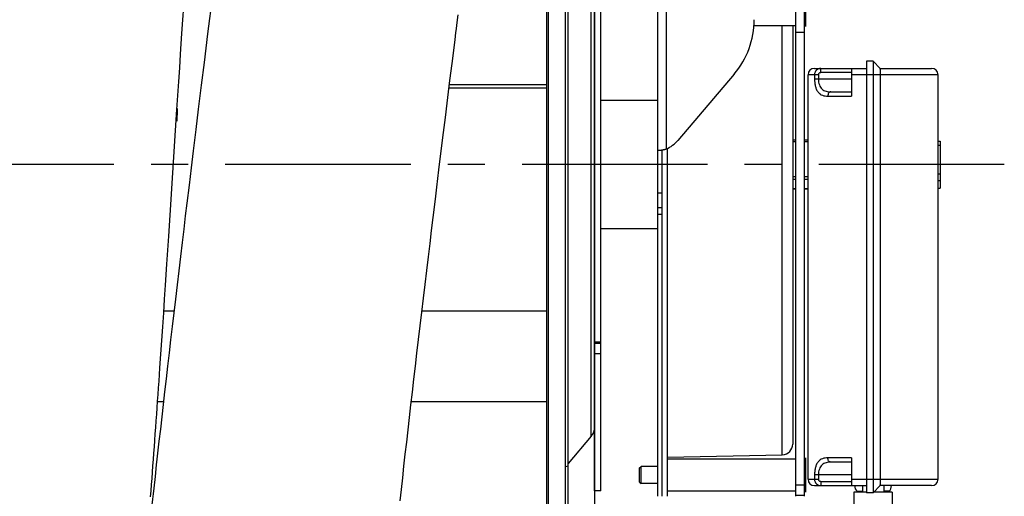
# Model space of a CAD drawing. Extents: x 0 to 420, y 0 to 297.
# Tile 12 of 15: x 193 to 239, y 203 to 225. Entities that reach past the tile are written whole.
import ezdxf

# ---------------------------------------------------------------- set-up
doc = ezdxf.new("R2010")
doc.units = 0
doc.header["$LTSCALE"] = 23.1
doc.linetypes.add('CENTER', pattern=[0.6, 0.375, -0.075, 0.075, -0.075])
for name, color, linetype in [('110528_DXF_CONTINUOUS_LINE', 7, 'CONTINUOUS'), ('110528_DXF_DIMENSION', 7, 'CONTINUOUS'), ('110536_DXF_CONTINUOUS_LINE', 7, 'CONTINUOUS'), ('110618_DXF_CONTINUOUS_LINE', 7, 'CONTINUOUS'), ('110685_DXF_CONTINUOUS_LINE', 7, 'CONTINUOUS'), ('AG_HOSE_100_DXF_CONTINUOUS', 7, 'CONTINUOUS'), ('ASEM_65_100_75_DXF_AXIS', 7, 'CONTINUOUS'), ('G_ASE_DUMMY_DXF_CONTINUOUS', 7, 'CONTINUOUS'), ('GUIDE_100_DXF_CONTINUOUS_L', 7, 'CONTINUOUS'), ('MOTOR_UNIT_DDXF_CONTINUOUS', 7, 'CONTINUOUS')]:
    doc.layers.add(name, color=color, linetype=linetype)

msp = doc.modelspace()

# ---------------------------------------------------------------- linework, layer by layer
at = {"layer": '110528_DXF_CONTINUOUS_LINE', "color": 7, "linetype": 'CONTINUOUS'}
for p, q in [((218.39811, 187.95567), (218.39811, 248.10567)), ((217.51199, 246.39669), (217.51199, 189.66465))]:
    msp.add_line(p, q, dxfattribs=at)
at = {"layer": '110528_DXF_CONTINUOUS_LINE', "color": 3, "linetype": 'CONTINUOUS'}
for p, q in [((218.52801, 188.03067), (218.52801, 248.03067)), ((219.75973, 212.32027), (219.75973, 226.85133)), ((219.60766, 205.34944), (218.52801, 204.06276))]:
    msp.add_line(p, q, dxfattribs=at)
at = {"layer": '110528_DXF_CONTINUOUS_LINE', "color": 9, "linetype": 'CONTINUOUS'}
for p, q in [((217.59907, 246.7217), (217.59907, 189.33964)), ((219.60766, 205.34944), (219.60766, 230.7119)), ((218.52801, 203.94652), (218.39811, 203.91131))]:
    msp.add_line(p, q, dxfattribs=at)
at = {"layer": '110528_DXF_CONTINUOUS_LINE', "color": 3, "linetype": 'CONTINUOUS'}
msp.add_arc((219.10973, 205.76725), 0.65, 320, 360, dxfattribs=at)
at = {"layer": '110528_DXF_DIMENSION', "color": 2, "linetype": 'CONTINUOUS'}
msp.add_line((219.75973, 259.28009), (219.75973, 176.78125), dxfattribs=at)
at = {"layer": '110536_DXF_CONTINUOUS_LINE', "color": 3, "linetype": 'CONTINUOUS'}
for p, q in [((222.71424, 202.53067), (222.71424, 266.63067)), ((226.27841, 222.26315), (223.64914, 219.16461))]:
    msp.add_line(p, q, dxfattribs=at)
at = {"layer": '110536_DXF_CONTINUOUS_LINE', "color": 9, "linetype": 'CONTINUOUS'}
for p, q in [((223.11424, 218.76479), (223.11424, 266.19014)), ((222.71424, 216.71248), (222.91424, 216.71248)), ((222.71424, 216.03067), (222.91424, 216.03067)), ((222.71424, 215.72362), (222.91424, 215.72362))]:
    msp.add_line(p, q, dxfattribs=at)
at = {"layer": '110536_DXF_CONTINUOUS_LINE', "color": 7, "linetype": 'CONTINUOUS'}
for p, q in [((222.81903, 218.70657), (222.82511, 218.70678)), ((222.82511, 218.70678), (222.83552, 218.70706)), ((222.83552, 218.70706), (222.84801, 218.70731)), ((222.84801, 218.70731), (222.86242, 218.70748)), ((222.86242, 218.70748), (222.87856, 218.70754)), ((222.87856, 218.70754), (222.91424, 218.70754)), ((222.91424, 202.53067), (222.91424, 218.70754))]:
    msp.add_line(p, q, dxfattribs=at)
at = {"layer": '110536_DXF_CONTINUOUS_LINE', "color": 3, "linetype": 'CONTINUOUS'}
for centre, radius, start, end in [((223.28526, 224.80832), 3.92898, 319.624496, 359.961193), ((222.50711, 220.13478), 1.49849, 293.901184, 319.651923), ((222.67903, 220.08085), 1.38141, 276.023461, 277.778619), ((222.64701, 220.323), 1.62567, 277.741723, 278.846672), ((222.63364, 220.41025), 1.71393, 278.839768, 279.391228), ((222.6281, 220.44385), 1.74799, 279.390817, 279.947967), ((222.62229, 220.47649), 1.78114, 279.950582, 283.49615), ((222.64105, 220.39667), 1.69915, 283.509369, 284.19887), ((222.66789, 220.2926), 1.59167, 284.180765, 286.285446)]:
    msp.add_arc(centre, radius, start, end, dxfattribs=at)
msp.add_open_spline([(222.71424, 218.70754), (222.71424, 218.70483), (222.72819, 218.70275), (222.74585, 218.7018), (222.78218, 218.7031), (222.80853, 218.70544), (222.82399, 218.70707)], degree=3, knots=[0, 0, 0, 0, 0.07345742, 0.26683287, 0.57926332, 1, 1, 1, 1], dxfattribs=at)
at = {"layer": '110536_DXF_CONTINUOUS_LINE', "color": 7, "linetype": 'CONTINUOUS'}
msp.add_open_spline([(222.91424, 218.70754), (222.91424, 218.70801), (222.9164, 218.70868), (222.91923, 218.71012), (222.92508, 218.71204), (222.93627, 218.71598), (222.95509, 218.72238), (222.97109, 218.72823), (222.98017, 218.73167)], degree=3, knots=[0, 0, 0, 0, 0.02015985, 0.07230032, 0.15627635, 0.27093338, 0.58556252, 1, 1, 1, 1], dxfattribs=at)
at = {"layer": '110618_DXF_CONTINUOUS_LINE', "color": 7, "linetype": 'CONTINUOUS'}
for p, q in [((220.05973, 202.78067), (220.05973, 233.28067)), ((220.05973, 209.66691), (219.75973, 209.66691)), ((220.05973, 202.78067), (219.75973, 202.78067))]:
    msp.add_line(p, q, dxfattribs=at)
at = {"layer": '110618_DXF_CONTINUOUS_LINE', "color": 3, "linetype": 'CONTINUOUS'}
msp.add_line((219.75973, 202.78067), (219.75973, 212.32027), dxfattribs=at)
at = {"layer": '110618_DXF_CONTINUOUS_LINE', "color": 9, "linetype": 'CONTINUOUS'}
for p, q in [((220.05973, 209.73818), (219.75973, 209.73818)), ((220.05973, 209.18845), (219.75973, 209.18845))]:
    msp.add_line(p, q, dxfattribs=at)
at = {"layer": '110685_DXF_CONTINUOUS_LINE', "color": 7, "linetype": 'CONTINUOUS'}
for p, q in [((222.71424, 221.03067), (220.05973, 221.03067)), ((222.71424, 215.03067), (220.05973, 215.03067))]:
    msp.add_line(p, q, dxfattribs=at)
at = {"layer": 'AG_HOSE_100_DXF_CONTINUOUS', "color": 7, "linetype": 'CONTINUOUS'}
for p, q in [((200.53596, 224.79401), (200.57841, 225.42452)), ((200.49348, 224.15935), (200.53596, 224.79401)), ((200.42973, 223.20023), (200.49348, 224.15935)), ((201.69176, 224.15095), (201.52424, 222.79979)), ((200.38719, 222.55632), (200.42973, 223.20023)), ((200.34461, 221.90912), (200.38719, 222.55632)), ((201.52424, 222.79979), (201.3943, 221.74823)), ((213.00854, 221.96336), (213.10693, 222.75597)), ((200.30198, 221.25911), (200.34461, 221.90912)), ((201.3943, 221.74823), (201.25583, 220.62405)), ((212.87724, 220.90267), (213.00854, 221.96336)), ((200.25932, 220.6067), (200.30198, 221.25911)), ((212.79402, 220.2286), (212.87724, 220.90267)), ((200.1953, 219.62452), (200.25932, 220.6067)), ((201.25583, 220.62405), (201.139, 219.67199)), ((212.70759, 219.52696), (212.79402, 220.2286)), ((200.06713, 217.65238), (200.1953, 219.62452)), ((201.139, 219.67199), (201.01666, 218.67162)), ((212.58741, 218.54889), (212.70759, 219.52696)), ((201.01666, 218.67162), (200.9212, 217.88831)), ((212.49341, 217.78122), (212.58741, 218.54889)), ((199.9387, 215.67645), (200.06713, 217.65238)), ((200.9212, 217.88831), (200.82237, 217.07489)), ((212.39555, 216.97986), (212.49341, 217.78122)), ((200.82237, 217.07489), (200.71957, 216.22556)), ((212.32793, 216.42465), (212.39555, 216.97986)), ((200.71957, 216.22556), (200.64833, 215.63503)), ((212.22277, 215.55848), (212.32793, 216.42465)), ((199.87434, 214.68908), (199.9387, 215.67645)), ((200.64833, 215.63503), (200.57471, 215.02315)), ((212.15034, 214.96014), (212.22277, 215.55848)), ((200.57471, 215.02315), (200.49842, 214.38725)), ((212.07627, 214.3466), (212.15034, 214.96014)), ((199.78841, 213.37669), (199.87434, 214.68908)), ((200.49842, 214.38725), (200.42047, 213.73531)), ((212.00078, 213.71947), (212.07627, 214.3466)), ((199.72388, 212.39717), (199.78841, 213.37669)), ((200.42047, 213.73531), (200.3415, 213.07264)), ((211.9242, 213.08126), (212.00078, 213.71947)), ((200.3415, 213.07264), (200.26267, 212.40866)), ((211.84685, 212.43454), (211.9242, 213.08126)), ((211.76933, 211.78423), (211.84685, 212.43454)), ((199.68081, 211.74702), (199.72388, 212.39717)), ((200.26267, 212.40866), (200.18497, 211.75174)), ((199.6377, 211.09938), (199.68081, 211.74702)), ((200.18497, 211.75174), (200.10881, 211.1053)), ((211.69225, 211.13527), (211.76933, 211.78423)), ((199.59454, 210.45455), (199.6377, 211.09938)), ((200.10881, 211.1053), (200.03435, 210.47083)), ((211.61598, 210.4908), (211.69225, 211.13527)), ((199.55133, 209.81301), (199.59454, 210.45455)), ((200.03435, 210.47083), (199.9613, 209.84585)), ((211.54106, 209.85533), (211.61598, 210.4908)), ((199.5081, 209.17559), (199.55133, 209.81301)), ((199.9613, 209.84585), (199.88955, 209.22935)), ((211.46746, 209.22849), (211.54106, 209.85533)), ((199.88955, 209.22935), (199.81887, 208.61933)), ((211.39517, 208.61035), (211.46746, 209.22849)), ((199.46487, 208.54294), (199.5081, 209.17559)), ((199.81887, 208.61933), (199.74922, 208.01544)), ((211.3241, 208.00017), (211.39517, 208.61035)), ((199.74922, 208.01544), (199.68061, 207.41784)), ((211.2542, 207.39735), (211.3241, 208.00017)), ((199.68061, 207.41784), (199.61314, 206.82727)), ((211.18546, 206.80186), (211.2542, 207.39735)), ((199.61314, 206.82727), (199.54689, 206.24437)), ((211.11789, 206.21374), (211.18546, 206.80186)), ((199.54689, 206.24437), (199.4819, 205.66957)), ((211.05153, 205.63338), (211.11789, 206.21374)), ((199.4819, 205.66957), (199.41822, 205.10328)), ((210.98641, 205.06113), (211.05153, 205.63338)), ((199.41822, 205.10328), (199.35581, 204.54513)), ((210.9226, 204.49733), (210.98641, 205.06113)), ((210.86008, 203.94204), (210.9226, 204.49733)), ((210.79888, 203.39531), (210.86008, 203.94204)), ((199.2348, 203.45284), (199.17611, 202.91817)), ((210.73896, 202.85697), (210.79888, 203.39531)), ((210.6803, 202.3269), (210.73896, 202.85697))]:
    msp.add_line(p, q, dxfattribs=at)
for points in [[(201.82315, 225.20726), (201.78053, 224.86494), (201.69176, 224.15095)], [(213.10693, 222.75597), (213.2442, 223.86004), (213.26596, 224.03459), (213.28741, 224.20653), (213.30854, 224.37589), (213.32934, 224.54262), (213.38964, 225.02668)], [(199.02942, 202.50354), (199.05136, 202.79047), (199.07325, 203.07874), (199.09512, 203.36882), (199.11698, 203.6608), (199.13883, 203.9545), (199.16066, 204.25), (199.18249, 204.54731), (199.20431, 204.84634), (199.22612, 205.14703), (199.24792, 205.44939), (199.26971, 205.75334), (199.29148, 206.05865), (199.31323, 206.36526), (199.33496, 206.67316), (199.35667, 206.98216), (199.37835, 207.29212), (199.4, 207.6031), (199.42164, 207.91525), (199.46487, 208.54294)], [(199.35581, 204.54513), (199.32509, 204.26913), (199.29468, 203.99506), (199.2348, 203.45284)], [(199.17611, 202.91817), (199.14722, 202.65368), (199.11862, 202.39097), (199.09032, 202.13005), (199.06233, 201.87097), (199.03464, 201.61371), (199.00725, 201.35829), (198.98017, 201.10475), (198.95338, 200.85299), (198.92688, 200.60305), (198.90069, 200.35495), (198.87479, 200.1086), (198.84919, 199.864), (198.8239, 199.62121), (198.79893, 199.38025), (198.77428, 199.14117), (198.74994, 198.90398), (198.7259, 198.66862), (198.70217, 198.43513), (198.67875, 198.20352), (198.65614, 197.9788)]]:
    msp.add_lwpolyline(points, dxfattribs=at)
at = {"layer": 'ASEM_65_100_75_DXF_AXIS', "color": 7, "linetype": 'CENTER'}
msp.add_line((238.89424, 218.03067), (140.66424, 218.03067), dxfattribs=at)
at = {"layer": 'G_ASE_DUMMY_DXF_CONTINUOUS', "color": 7, "linetype": 'CONTINUOUS'}
for p, q in [((217.51199, 221.76318), (212.98373, 221.76318)), ((200.11887, 211.19083), (199.64379, 211.19083)), ((217.51199, 211.19083), (211.69885, 211.19083)), ((199.62709, 206.94956), (199.35438, 206.94956)), ((217.51199, 206.94956), (211.20249, 206.94956))]:
    msp.add_line(p, q, dxfattribs=at)
at = {"layer": 'G_ASE_DUMMY_DXF_CONTINUOUS', "color": 9, "linetype": 'CONTINUOUS'}
msp.add_line((217.51199, 221.61114), (212.9649, 221.61114), dxfattribs=at)
at = {"layer": 'GUIDE_100_DXF_CONTINUOUS_L', "color": 7, "linetype": 'CONTINUOUS'}
msp.add_lwpolyline([(200.26247, 220.6548), (200.26204, 220.60969), (200.26074, 220.42033), (200.25997, 220.23347), (200.25973, 220.05898)], dxfattribs=at)
at = {"layer": 'MOTOR_UNIT_DDXF_CONTINUOUS', "color": 9, "linetype": 'CONTINUOUS'}
for p, q in [((229.16424, 202.53068), (229.16424, 226.88459)), ((229.56424, 202.53068), (229.56424, 226.88459)), ((229.61424, 226.08067), (229.61424, 224.48067)), ((227.20415, 224.53067), (229.16424, 224.53067)), ((228.52535, 204.4731), (228.52535, 224.53067)), ((229.01424, 224.53067), (229.01424, 204.97298)), ((229.16424, 224.21524), (229.56424, 224.21524)), ((232.46424, 222.86067), (232.46424, 202.70067)), ((232.76424, 222.86067), (232.46424, 222.86067)), ((232.76424, 222.86067), (232.76424, 202.70067)), ((233.0949, 222.53001), (232.76424, 222.86067)), ((229.72924, 203.33067), (229.72924, 222.23067)), ((230.21237, 222.23067), (229.72924, 222.23067)), ((230.02924, 222.53067), (232.46424, 222.53067)), ((230.03235, 222.23067), (230.03235, 222.03067)), ((230.21237, 222.23067), (230.21237, 222.03067)), ((230.32395, 222.33067), (230.32395, 222.53067)), ((231.76424, 222.33067), (230.32395, 222.33067)), ((231.76424, 222.53067), (231.76424, 221.23067)), ((235.79924, 222.23067), (231.76424, 222.23067)), ((233.09424, 222.53067), (235.49924, 222.53067)), ((233.11452, 203.33067), (233.11452, 222.23067)), ((235.79924, 203.33067), (235.79924, 222.23067)), ((231.76424, 222.03067), (230.03235, 222.03067)), ((230.65116, 221.23067), (231.76424, 221.23067)), ((230.79041, 221.43067), (231.76424, 221.43067)), ((229.16424, 219.1717), (229.01424, 219.1717)), ((229.16424, 219.09759), (229.01424, 219.09759)), ((229.72924, 219.1717), (229.56424, 219.1717)), ((229.72924, 219.09759), (229.56424, 219.09759)), ((235.79924, 219.12726), (235.89424, 219.12726)), ((235.79924, 218.94445), (235.89424, 218.94445)), ((235.89424, 219.12726), (235.89424, 216.93408)), ((223.16424, 202.53068), (223.16424, 218.78821)), ((235.79924, 217.60864), (235.89424, 217.60864)), ((229.16424, 217.45551), (229.01424, 217.45551)), ((229.16424, 217.33304), (229.01424, 217.33304)), ((229.72924, 217.45551), (229.56424, 217.45551)), ((229.72924, 217.33304), (229.56424, 217.33304)), ((235.79924, 217.29201), (235.89424, 217.29201)), ((229.16424, 216.89304), (229.01424, 216.89304)), ((229.16424, 216.88964), (229.01424, 216.88964)), ((229.72924, 216.89304), (229.56424, 216.89304)), ((229.72924, 216.88964), (229.56424, 216.88964)), ((235.79924, 216.93408), (235.89424, 216.93408)), ((222.91424, 202.53068), (222.91424, 216.03067)), ((223.16424, 204.35397), (228.52535, 204.4731)), ((223.16424, 204.28067), (229.16424, 204.28067)), ((229.61424, 204.33067), (229.61424, 202.73067)), ((231.76424, 204.33067), (230.65116, 204.33067)), ((231.76424, 204.33067), (231.76424, 203.03067)), ((221.86424, 203.86267), (221.93224, 203.93067)), ((221.86424, 203.19867), (221.86424, 203.86267)), ((221.93224, 203.13067), (221.93224, 203.93067)), ((222.71424, 203.93067), (221.93224, 203.93067)), ((231.76424, 204.13067), (230.79041, 204.13067)), ((229.72924, 203.33067), (230.21237, 203.33067)), ((230.03235, 203.53067), (230.03235, 203.33067)), ((231.76424, 203.53067), (230.03235, 203.53067)), ((230.21237, 203.53067), (230.21237, 203.33067)), ((231.76424, 203.33067), (235.79924, 203.33067)), ((221.86424, 203.19867), (221.93224, 203.13067)), ((222.71424, 203.13067), (221.93224, 203.13067)), ((223.16424, 202.78067), (229.16424, 202.78067)), ((229.56424, 203.05408), (229.16424, 203.05408)), ((230.02924, 203.03067), (232.46424, 203.03067)), ((230.32395, 203.23067), (230.32395, 203.03067)), ((230.32395, 203.23067), (231.76424, 203.23067)), ((232.26424, 203.03067), (232.26424, 202.73067)), ((233.0949, 203.03133), (232.76424, 202.70067)), ((235.49924, 203.03067), (233.09424, 203.03067)), ((233.26424, 203.03067), (233.26424, 202.73067)), ((229.56424, 202.56553), (229.16424, 202.56553)), ((231.86424, 202.73067), (231.86424, 200.13067)), ((232.46424, 202.73067), (231.86425, 202.73067)), ((232.02233, 202.76406), (232.26424, 202.76406)), ((232.02233, 202.76406), (232.05913, 202.73067)), ((232.76424, 202.70067), (232.46424, 202.70067)), ((233.66423, 202.73067), (232.79424, 202.73067)), ((233.50614, 202.76406), (233.26424, 202.76406)), ((233.50614, 202.76406), (233.46934, 202.73067)), ((233.66424, 202.73067), (233.66424, 200.13067))]:
    msp.add_line(p, q, dxfattribs=at)
for centre, radius, start, end in [((230.02924, 222.23067), 0.3, 90, 180), ((235.49924, 222.23067), 0.3, 0, 90), ((228.51424, 204.97298), 0.5, 271.27303, 360), ((230.02924, 203.33067), 0.3, 180, 270), ((235.49924, 203.33067), 0.3, 270, 360), ((232.26424, 203.03067), 0.36, 180, 227.781663), ((233.26424, 203.03067), 0.36, 312.218337, 360)]:
    msp.add_arc(centre, radius, start, end, dxfattribs=at)
for points, knots in [([(230.32395, 222.53067), (230.2863, 222.53067), (230.20965, 222.51501), (230.11279, 222.44842), (230.04762, 222.34878), (230.03235, 222.2699), (230.03235, 222.23067)], [0, 0, 0, 0, 0.24471385, 0.49278006, 0.74499001, 1, 1, 1, 1]), ([(230.32395, 222.33067), (230.31016, 222.33067), (230.28235, 222.32608), (230.2455, 222.30544), (230.21897, 222.27231), (230.21238, 222.24442), (230.21237, 222.23067)], [0, 0, 0, 0, 0.25038692, 0.50058255, 0.75044009, 1, 1, 1, 1]), ([(233.11452, 222.23067), (233.11452, 222.26742), (233.11382, 222.32093), (233.11132, 222.38927), (233.10893, 222.43333), (233.10606, 222.47023), (233.10324, 222.4959), (233.10068, 222.51186), (233.09893, 222.52026), (233.09718, 222.52608), (233.09577, 222.52914), (233.0949, 222.53001)], [0, 0, 0, 0, 0.36639893, 0.53344594, 0.68177046, 0.80620378, 0.90247424, 0.93902021, 0.96747458, 0.98771751, 1, 1, 1, 1]), ([(230.03235, 222.03067), (230.03235, 221.96956), (230.03927, 221.85066), (230.07084, 221.68231), (230.12375, 221.5349), (230.19804, 221.41465), (230.29234, 221.32524), (230.40252, 221.267), (230.52389, 221.23618), (230.60813, 221.23067), (230.65116, 221.23067)], [0, 0, 0, 0, 0.15949645, 0.30996344, 0.44565626, 0.56604513, 0.67548128, 0.78070708, 0.88768046, 1, 1, 1, 1]), ([(230.21237, 222.03067), (230.21237, 221.98322), (230.21934, 221.89061), (230.25113, 221.76017), (230.3044, 221.64732), (230.37809, 221.558), (230.46814, 221.49466), (230.56924, 221.45498), (230.67782, 221.43437), (230.75243, 221.43067), (230.79041, 221.43067)], [0, 0, 0, 0, 0.1497144, 0.2916255, 0.42139819, 0.54008104, 0.65274818, 0.76492838, 0.88017609, 1, 1, 1, 1]), ([(230.79041, 221.43067), (230.77193, 221.43067), (230.73214, 221.4184), (230.68685, 221.37173), (230.65777, 221.30634), (230.65116, 221.25643), (230.65116, 221.23067)], [0, 0, 0, 0, 0.20767723, 0.44229958, 0.71045279, 1, 1, 1, 1]), ([(230.65116, 204.33067), (230.60813, 204.33067), (230.5239, 204.32516), (230.40253, 204.29435), (230.29235, 204.23611), (230.19806, 204.1467), (230.12376, 204.02646), (230.07085, 203.87905), (230.03927, 203.71069), (230.03235, 203.59179), (230.03235, 203.53067)], [0, 0, 0, 0, 0.11231114, 0.2192857, 0.32450547, 0.43393859, 0.55432463, 0.69001491, 0.8404787, 1, 1, 1, 1]), ([(230.79041, 204.13067), (230.77193, 204.13067), (230.73214, 204.14294), (230.68685, 204.18961), (230.65777, 204.255), (230.65116, 204.30491), (230.65116, 204.33067)], [0, 0, 0, 0, 0.20767723, 0.44229958, 0.71045279, 1, 1, 1, 1]), ([(230.79041, 204.13067), (230.75243, 204.13067), (230.67782, 204.12697), (230.56925, 204.10636), (230.46815, 204.06669), (230.3781, 204.00335), (230.30441, 203.91403), (230.25113, 203.80119), (230.21934, 203.67074), (230.21238, 203.57813), (230.21237, 203.53067)], [0, 0, 0, 0, 0.11981545, 0.23506453, 0.3472392, 0.45990273, 0.57858396, 0.7083544, 0.85026313, 1, 1, 1, 1]), ([(230.03235, 203.33067), (230.03235, 203.29144), (230.04762, 203.21257), (230.11278, 203.11293), (230.20964, 203.04633), (230.2863, 203.03067), (230.32395, 203.03067)], [0, 0, 0, 0, 0.25497794, 0.50718737, 0.75526046, 1, 1, 1, 1]), ([(230.21237, 203.33067), (230.21238, 203.31692), (230.21897, 203.28904), (230.2455, 203.2559), (230.28235, 203.23526), (230.31015, 203.23067), (230.32395, 203.23067)], [0, 0, 0, 0, 0.24952581, 0.49938508, 0.74958889, 1, 1, 1, 1]), ([(233.0949, 203.03133), (233.09577, 203.0322), (233.09718, 203.03526), (233.09893, 203.04108), (233.10068, 203.04948), (233.10324, 203.06544), (233.10606, 203.09111), (233.10893, 203.12801), (233.11132, 203.17207), (233.11382, 203.24041), (233.11452, 203.29392), (233.11452, 203.33067)], [0, 0, 0, 0, 0.01228252, 0.03252549, 0.06097984, 0.09752582, 0.19379644, 0.31822993, 0.46655474, 0.63360171, 1, 1, 1, 1])]:
    msp.add_open_spline(points, degree=3, knots=knots, dxfattribs=at)

doc.saveas('drawing.dxf')
